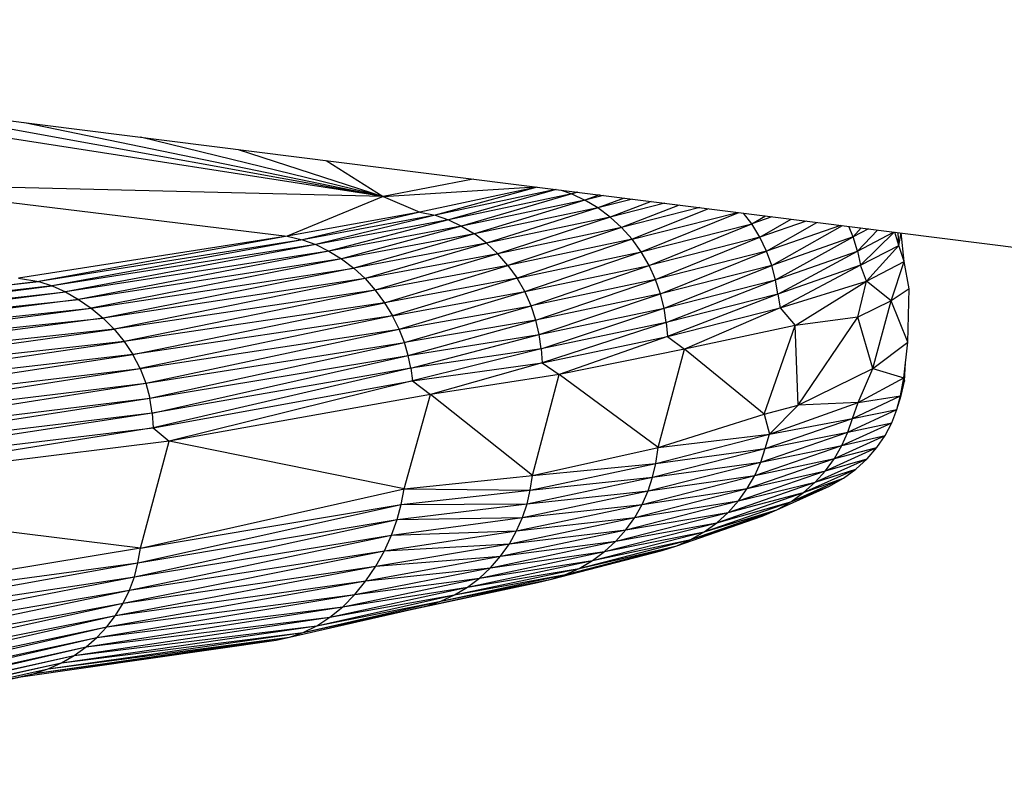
# Paper-space layout '_Dimétrica' of a CAD drawing. Header units: millimetres. Extents: x -198 to 1123, y -646 to 80.
# Tile 24 of 27: x 1023 to 1042, y -156 to -141. Entities that reach past the tile are written whole.
import ezdxf

# ---------------------------------------------------------------- set-up
doc = ezdxf.new("R2010")
doc.units = ezdxf.units.MM

psp = doc.layouts.new('_Dimétrica')

# ---------------------------------------------------------------- linework, layer by layer
at = {"color": 7, "linetype": 'Continuous', "lineweight": 25}
for p, q in [((1006.911, -140.501), (1068.37, -148.244)), ((1030.153, -144.001), (1010.954, -141.011)), ((1019.846, -142.131), (1030.153, -144.001)), ((1023.054, -142.535), (1030.153, -144.001)), ((1030.153, -144.001), (1025.349, -142.824)), ((1027.28, -143.068), (1030.153, -144.001)), ((1029.021, -143.287), (1030.153, -144.001)), ((1031.933, -143.654), (1030.153, -144.001)), ((1019.721, -143.747), (1028.25, -144.781)), ((1030.153, -144.001), (1019.721, -143.747)), ((1030.153, -144.001), (1033.16, -143.809)), ((1033.19, -143.812), (1030.875, -144.305)), ((1033.196, -143.813), (1031.18, -144.365)), ((1033.568, -143.86), (1031.18, -144.365)), ((1033.576, -143.861), (1031.444, -144.461)), ((1033.672, -143.873), (1033.88, -143.946)), ((1033.98, -143.912), (1033.88, -143.946)), ((1034.004, -143.915), (1033.88, -143.946)), ((1030.153, -144.001), (1028.25, -144.781)), ((1030.153, -144.001), (1030.875, -144.305)), ((1033.88, -143.946), (1031.444, -144.461)), ((1033.88, -143.946), (1031.703, -144.586)), ((1034.143, -144.071), (1031.703, -144.586)), ((1034.143, -144.071), (1031.955, -144.74)), ((1033.88, -143.946), (1034.143, -144.071)), ((1034.43, -143.968), (1034.143, -144.071)), ((1034.507, -143.978), (1034.143, -144.071)), ((1034.398, -144.224), (1034.143, -144.071)), ((1034.921, -144.03), (1034.398, -144.224)), ((1035.08, -144.05), (1034.398, -144.224)), ((1035.449, -144.097), (1034.641, -144.405)), ((1030.875, -144.305), (1028.25, -144.781)), ((1030.875, -144.305), (1028.555, -144.855)), ((1030.875, -144.305), (1031.18, -144.365)), ((1034.398, -144.224), (1031.955, -144.74)), ((1034.398, -144.224), (1032.194, -144.922)), ((1034.641, -144.405), (1034.398, -144.224)), ((1035.719, -144.131), (1034.641, -144.405)), ((1036.006, -144.167), (1034.868, -144.612)), ((1036.415, -144.219), (1034.868, -144.612)), ((1036.586, -144.24), (1035.074, -144.843)), ((1031.18, -144.365), (1028.555, -144.855)), ((1031.18, -144.365), (1028.818, -144.951)), ((1031.444, -144.461), (1028.818, -144.951)), ((1031.444, -144.461), (1029.077, -145.077)), ((1031.18, -144.365), (1031.444, -144.461)), ((1031.444, -144.461), (1031.703, -144.586)), ((1034.641, -144.405), (1032.194, -144.922)), ((1034.641, -144.405), (1032.417, -145.13)), ((1034.868, -144.612), (1034.641, -144.405)), ((1035.074, -144.843), (1037.16, -144.312)), ((1035.257, -145.094), (1037.185, -144.316)), ((1037.44, -144.538), (1037.28, -144.328)), ((1037.44, -144.538), (1037.71, -144.382)), ((1037.84, -144.398), (1037.44, -144.538)), ((1037.601, -144.803), (1038.219, -144.446)), ((1038.516, -144.483), (1037.601, -144.803)), ((1031.703, -144.586), (1029.077, -145.077)), ((1031.703, -144.586), (1029.328, -145.231)), ((1031.703, -144.586), (1031.955, -144.74)), ((1034.868, -144.612), (1032.417, -145.13)), ((1034.868, -144.612), (1032.62, -145.362)), ((1035.074, -144.843), (1034.868, -144.612)), ((1035.257, -145.094), (1037.44, -144.538)), ((1035.413, -145.36), (1037.44, -144.538)), ((1037.601, -144.803), (1037.44, -144.538)), ((1037.735, -145.079), (1038.729, -144.51)), ((1039.194, -144.569), (1037.735, -145.079)), ((1037.838, -145.361), (1039.236, -144.574)), ((1039.447, -144.799), (1039.36, -144.59)), ((1039.447, -144.799), (1039.607, -144.621)), ((1039.748, -144.638), (1039.447, -144.799)), ((1039.533, -145.079), (1039.931, -144.662)), ((1028.25, -144.781), (1022.94, -145.614)), ((1028.25, -144.781), (1023.34, -145.677)), ((1028.555, -144.855), (1023.34, -145.677)), ((1028.555, -144.855), (1023.604, -145.766)), ((1028.25, -144.781), (1028.555, -144.855)), ((1028.555, -144.855), (1028.818, -144.951)), ((1031.955, -144.74), (1029.328, -145.231)), ((1031.955, -144.74), (1029.568, -145.413)), ((1032.194, -144.922), (1031.955, -144.74)), ((1035.074, -144.843), (1032.62, -145.362)), ((1035.074, -144.843), (1032.799, -145.613)), ((1035.257, -145.094), (1035.074, -144.843)), ((1037.601, -144.803), (1035.413, -145.36)), ((1035.54, -145.638), (1037.601, -144.803)), ((1037.735, -145.079), (1037.601, -144.803)), ((1039.447, -144.799), (1037.838, -145.361)), ((1037.911, -145.646), (1039.447, -144.799)), ((1039.533, -145.079), (1039.447, -144.799)), ((1039.533, -145.079), (1040.247, -144.701)), ((1039.595, -145.359), (1040.255, -144.702)), ((1040.349, -144.97), (1040.271, -144.704)), ((1040.349, -144.97), (1040.34, -144.713)), ((1040.349, -144.97), (1040.395, -144.72)), ((1040.453, -145.285), (1040.395, -144.72)), ((1028.818, -144.951), (1023.604, -145.766)), ((1028.818, -144.951), (1023.867, -145.886)), ((1029.077, -145.077), (1023.867, -145.886)), ((1029.077, -145.077), (1024.126, -146.034)), ((1028.818, -144.951), (1029.077, -145.077)), ((1029.077, -145.077), (1029.328, -145.231)), ((1032.194, -144.922), (1029.568, -145.413)), ((1032.194, -144.922), (1029.792, -145.621)), ((1032.417, -145.13), (1032.194, -144.922)), ((1037.735, -145.079), (1035.54, -145.638)), ((1035.638, -145.922), (1037.735, -145.079)), ((1037.838, -145.361), (1037.735, -145.079)), ((1037.911, -145.646), (1039.533, -145.079)), ((1037.957, -145.928), (1039.533, -145.079)), ((1039.533, -145.079), (1039.595, -145.359)), ((1039.595, -145.359), (1040.349, -144.97)), ((1039.709, -145.675), (1040.349, -144.97)), ((1040.453, -145.285), (1040.349, -144.97)), ((1029.328, -145.231), (1024.126, -146.034)), ((1029.328, -145.231), (1024.375, -146.207)), ((1029.328, -145.231), (1029.568, -145.413)), ((1032.417, -145.13), (1029.792, -145.621)), ((1032.417, -145.13), (1029.996, -145.852)), ((1032.62, -145.362), (1032.417, -145.13)), ((1032.799, -145.613), (1035.257, -145.094)), ((1032.951, -145.88), (1035.257, -145.094)), ((1035.413, -145.36), (1035.257, -145.094)), ((1024.375, -146.207), (1029.568, -145.413)), ((1029.568, -145.413), (1024.611, -146.404)), ((1029.568, -145.413), (1029.792, -145.621)), ((1032.62, -145.362), (1029.996, -145.852)), ((1030.177, -146.1), (1032.62, -145.362)), ((1032.62, -145.362), (1032.799, -145.613)), ((1032.951, -145.88), (1035.413, -145.36)), ((1033.076, -146.159), (1035.413, -145.36)), ((1035.54, -145.638), (1035.413, -145.36)), ((1037.838, -145.361), (1035.638, -145.922)), ((1035.707, -146.208), (1037.838, -145.361)), ((1037.911, -145.646), (1037.838, -145.361)), ((1039.595, -145.359), (1037.957, -145.928)), ((1039.595, -145.359), (1038.003, -146.202)), ((1039.709, -145.675), (1039.595, -145.359)), ((1039.709, -145.675), (1040.453, -145.285)), ((1040.196, -146.063), (1040.453, -145.285)), ((1040.557, -145.822), (1040.453, -145.285)), ((1022.94, -145.614), (1023.34, -145.677)), ((1029.792, -145.621), (1024.611, -146.404)), ((1029.792, -145.621), (1024.829, -146.625)), ((1029.792, -145.621), (1029.996, -145.852)), ((1032.799, -145.613), (1030.177, -146.1)), ((1032.799, -145.613), (1030.334, -146.358)), ((1032.951, -145.88), (1032.799, -145.613)), ((1035.54, -145.638), (1033.076, -146.159)), ((1033.171, -146.443), (1035.54, -145.638)), ((1035.638, -145.922), (1035.54, -145.638)), ((1035.707, -146.208), (1037.911, -145.646)), ((1035.748, -146.491), (1037.911, -145.646)), ((1037.957, -145.928), (1037.911, -145.646)), ((1013.5, -146.849), (1023.34, -145.677)), ((1023.34, -145.677), (1013.818, -146.888)), ((1023.604, -145.766), (1013.818, -146.888)), ((1014.196, -146.957), (1023.604, -145.766)), ((1023.34, -145.677), (1023.604, -145.766)), ((1023.604, -145.766), (1023.867, -145.886)), ((1029.996, -145.852), (1024.829, -146.625)), ((1029.996, -145.852), (1025.026, -146.867)), ((1029.996, -145.852), (1030.177, -146.1)), ((1038.003, -146.202), (1039.709, -145.675)), ((1038.297, -146.552), (1039.709, -145.675)), ((1039.542, -146.384), (1039.709, -145.675)), ((1040.196, -146.063), (1039.709, -145.675)), ((1040.557, -145.822), (1040.196, -146.063)), ((1040.529, -146.878), (1040.557, -145.822)), ((1014.196, -146.957), (1023.867, -145.886)), ((1014.558, -147.061), (1023.867, -145.886)), ((1014.558, -147.061), (1024.126, -146.034)), ((1024.126, -146.034), (1014.9, -147.202)), ((1023.867, -145.886), (1024.126, -146.034)), ((1024.126, -146.034), (1024.375, -146.207)), ((1030.334, -146.358), (1032.951, -145.88)), ((1030.465, -146.621), (1032.951, -145.88)), ((1033.076, -146.159), (1032.951, -145.88)), ((1035.638, -145.922), (1033.171, -146.443)), ((1033.238, -146.73), (1035.638, -145.922)), ((1035.707, -146.208), (1035.638, -145.922)), ((1037.957, -145.928), (1035.748, -146.491)), ((1037.957, -145.928), (1035.773, -146.767)), ((1037.957, -145.928), (1038.003, -146.202)), ((1014.9, -147.202), (1024.375, -146.207)), ((1015.275, -147.388), (1024.375, -146.207)), ((1024.375, -146.207), (1024.611, -146.404)), ((1030.177, -146.1), (1025.026, -146.867)), ((1025.198, -147.126), (1030.177, -146.1)), ((1030.177, -146.1), (1030.334, -146.358)), ((1030.465, -146.621), (1033.076, -146.159)), ((1030.57, -146.884), (1033.076, -146.159)), ((1033.171, -146.443), (1033.076, -146.159)), ((1033.238, -146.73), (1035.707, -146.208)), ((1033.276, -147.014), (1035.707, -146.208)), ((1035.748, -146.491), (1035.707, -146.208)), ((1035.773, -146.767), (1038.003, -146.202)), ((1038.003, -146.202), (1036.111, -147.016)), ((1038.003, -146.202), (1038.297, -146.552)), ((1040.196, -146.063), (1039.542, -146.384)), ((1039.833, -147.402), (1040.196, -146.063)), ((1040.529, -146.878), (1040.196, -146.063)), ((1015.275, -147.388), (1024.611, -146.404)), ((1024.611, -146.404), (1015.59, -147.612)), ((1024.611, -146.404), (1024.829, -146.625)), ((1030.334, -146.358), (1025.198, -147.126)), ((1030.334, -146.358), (1025.342, -147.402)), ((1030.465, -146.621), (1030.334, -146.358)), ((1033.171, -146.443), (1030.57, -146.884)), ((1030.648, -147.143), (1033.171, -146.443)), ((1033.238, -146.73), (1033.171, -146.443)), ((1039.542, -146.384), (1038.297, -146.552)), ((1038.359, -148.125), (1039.542, -146.384)), ((1039.833, -147.402), (1039.542, -146.384)), ((1024.829, -146.625), (1015.59, -147.612)), ((1015.91, -147.874), (1024.829, -146.625)), ((1024.829, -146.625), (1025.026, -146.867)), ((1025.342, -147.402), (1030.465, -146.621)), ((1025.454, -147.689), (1030.465, -146.621)), ((1030.57, -146.884), (1030.465, -146.621)), ((1035.748, -146.491), (1033.276, -147.014)), ((1035.748, -146.491), (1033.295, -147.291)), ((1035.748, -146.491), (1035.773, -146.767)), ((1038.297, -146.552), (1036.111, -147.016)), ((1037.69, -148.305), (1038.297, -146.552)), ((1038.359, -148.125), (1038.297, -146.552)), ((1030.648, -147.143), (1033.238, -146.73)), ((1030.7, -147.397), (1033.238, -146.73)), ((1033.276, -147.014), (1033.238, -146.73)), ((1033.295, -147.291), (1035.773, -146.767)), ((1035.773, -146.767), (1033.633, -147.521)), ((1035.773, -146.767), (1036.111, -147.016)), ((1025.026, -146.867), (1015.91, -147.874)), ((1016.172, -148.16), (1025.026, -146.867)), ((1025.026, -146.867), (1025.198, -147.126)), ((1025.454, -147.689), (1030.57, -146.884)), ((1025.534, -147.984), (1030.57, -146.884)), ((1030.648, -147.143), (1030.57, -146.884)), ((1033.276, -147.014), (1030.7, -147.397)), ((1033.276, -147.014), (1030.732, -147.644)), ((1033.276, -147.014), (1033.295, -147.291)), ((1036.111, -147.016), (1033.633, -147.521)), ((1035.591, -148.964), (1036.111, -147.016)), ((1037.69, -148.305), (1036.111, -147.016)), ((1039.833, -147.402), (1040.529, -146.878)), ((1040.452, -147.583), (1040.529, -146.878)), ((1025.198, -147.126), (1016.172, -148.16)), ((1016.389, -148.462), (1025.198, -147.126)), ((1025.342, -147.402), (1025.198, -147.126)), ((1025.534, -147.984), (1030.648, -147.143)), ((1025.582, -148.281), (1030.648, -147.143)), ((1030.7, -147.397), (1030.648, -147.143)), ((1016.389, -148.462), (1025.342, -147.402)), ((1016.573, -148.769), (1025.342, -147.402)), ((1025.342, -147.402), (1025.454, -147.689)), ((1030.7, -147.397), (1025.582, -148.281)), ((1030.7, -147.397), (1025.602, -148.575)), ((1030.7, -147.397), (1030.732, -147.644)), ((1030.732, -147.644), (1033.295, -147.291)), ((1033.295, -147.291), (1031.09, -147.915)), ((1033.295, -147.291), (1033.633, -147.521)), ((1038.359, -148.125), (1039.833, -147.402)), ((1039.548, -148.075), (1039.833, -147.402)), ((1039.833, -147.402), (1040.452, -147.583)), ((1040.461, -147.65), (1040.485, -147.281)), ((1033.633, -147.521), (1031.09, -147.915)), ((1033.103, -149.517), (1033.633, -147.521)), ((1035.591, -148.964), (1033.633, -147.521)), ((1039.548, -148.075), (1040.452, -147.583)), ((1040.385, -147.94), (1040.452, -147.583)), ((1040.452, -147.583), (1040.461, -147.65)), ((1016.573, -148.769), (1025.454, -147.689)), ((1016.68, -149.069), (1025.454, -147.689)), ((1025.454, -147.689), (1025.534, -147.984)), ((1025.602, -148.575), (1030.732, -147.644)), ((1030.732, -147.644), (1025.918, -148.84)), ((1030.732, -147.644), (1031.09, -147.915)), ((1040.385, -147.94), (1040.461, -147.65)), ((1040.396, -147.936), (1040.461, -147.65)), ((1016.68, -149.069), (1025.534, -147.984)), ((1016.767, -149.36), (1025.534, -147.984)), ((1025.582, -148.281), (1025.534, -147.984)), ((1031.09, -147.915), (1025.918, -148.84)), ((1030.565, -149.778), (1031.09, -147.915)), ((1033.103, -149.517), (1031.09, -147.915)), ((1039.433, -148.388), (1040.385, -147.94)), ((1039.548, -148.075), (1040.385, -147.94)), ((1040.311, -148.212), (1040.396, -147.936)), ((1040.311, -148.212), (1040.385, -147.94)), ((1040.385, -147.94), (1040.396, -147.936)), ((1037.69, -148.305), (1038.359, -148.125)), ((1037.792, -148.696), (1039.548, -148.075)), ((1037.792, -148.696), (1038.359, -148.125)), ((1039.548, -148.075), (1038.359, -148.125)), ((1039.433, -148.388), (1039.548, -148.075)), ((1025.582, -148.281), (1016.767, -149.36)), ((1025.582, -148.281), (1016.789, -149.636)), ((1025.582, -148.281), (1025.602, -148.575)), ((1035.591, -148.964), (1037.69, -148.305)), ((1037.69, -148.305), (1037.792, -148.696)), ((1037.708, -148.983), (1039.433, -148.388)), ((1037.792, -148.696), (1039.433, -148.388)), ((1039.343, -148.658), (1040.311, -148.212)), ((1039.343, -148.658), (1039.433, -148.388)), ((1039.433, -148.388), (1040.311, -148.212)), ((1040.211, -148.472), (1040.311, -148.212)), ((1016.789, -149.636), (1025.602, -148.575)), ((1025.602, -148.575), (1017.107, -149.932)), ((1025.602, -148.575), (1025.918, -148.84)), ((1039.226, -148.922), (1040.211, -148.472)), ((1039.343, -148.658), (1040.211, -148.472)), ((1040.08, -148.723), (1040.211, -148.472)), ((1035.541, -149.282), (1037.792, -148.696)), ((1035.591, -148.964), (1037.792, -148.696)), ((1037.618, -149.253), (1039.343, -148.658)), ((1037.708, -148.983), (1039.343, -148.658)), ((1037.708, -148.983), (1037.792, -148.696)), ((1039.079, -149.179), (1040.08, -148.723)), ((1039.226, -148.922), (1039.343, -148.658)), ((1039.226, -148.922), (1040.08, -148.723)), ((1039.917, -148.963), (1040.08, -148.723)), ((1025.918, -148.84), (1017.107, -149.932)), ((1025.352, -150.952), (1025.918, -148.84)), ((1030.565, -149.778), (1025.918, -148.84)), ((1033.103, -149.517), (1035.591, -148.964)), ((1035.541, -149.282), (1035.591, -148.964)), ((1037.499, -149.518), (1039.226, -148.922)), ((1037.618, -149.253), (1039.226, -148.922)), ((1038.902, -149.422), (1039.917, -148.963)), ((1039.079, -149.179), (1039.226, -148.922)), ((1039.079, -149.179), (1039.917, -148.963)), ((1039.724, -149.187), (1039.917, -148.963)), ((1035.479, -149.552), (1037.708, -148.983)), ((1035.541, -149.282), (1037.708, -148.983)), ((1037.618, -149.253), (1037.708, -148.983)), ((1033.059, -149.807), (1035.541, -149.282)), ((1033.103, -149.517), (1035.541, -149.282)), ((1035.39, -149.822), (1037.618, -149.253)), ((1035.479, -149.552), (1037.618, -149.253)), ((1035.479, -149.552), (1035.541, -149.282)), ((1037.352, -149.775), (1039.079, -149.179)), ((1037.499, -149.518), (1039.079, -149.179)), ((1037.499, -149.518), (1037.618, -149.253)), ((1038.697, -149.649), (1039.724, -149.187)), ((1038.902, -149.422), (1039.079, -149.179)), ((1038.902, -149.422), (1039.724, -149.187)), ((1039.502, -149.39), (1039.724, -149.187)), ((1030.565, -149.778), (1033.103, -149.517)), ((1032.997, -150.077), (1035.479, -149.552)), ((1033.059, -149.807), (1033.103, -149.517)), ((1033.059, -149.807), (1035.479, -149.552)), ((1035.272, -150.087), (1037.499, -149.518)), ((1035.39, -149.822), (1037.499, -149.518)), ((1035.39, -149.822), (1035.479, -149.552)), ((1037.176, -150.019), (1038.902, -149.422)), ((1037.352, -149.775), (1038.902, -149.422)), ((1037.352, -149.775), (1037.499, -149.518)), ((1038.466, -149.856), (1039.502, -149.39)), ((1038.697, -149.649), (1039.502, -149.39)), ((1038.697, -149.649), (1038.902, -149.422)), ((1039.254, -149.571), (1039.502, -149.39)), ((1036.974, -150.246), (1038.697, -149.649)), ((1037.176, -150.019), (1038.697, -149.649)), ((1037.939, -150.193), (1038.981, -149.725)), ((1038.212, -150.038), (1039.254, -149.571)), ((1038.212, -150.038), (1038.981, -149.725)), ((1038.466, -149.856), (1039.254, -149.571)), ((1038.466, -149.856), (1038.697, -149.649)), ((1038.981, -149.725), (1039.254, -149.571)), ((1025.352, -150.952), (1017.107, -149.932)), ((1025.352, -150.952), (1030.565, -149.778)), ((1030.508, -150.09), (1030.565, -149.778)), ((1030.508, -150.09), (1033.059, -149.807)), ((1030.565, -149.778), (1033.059, -149.807)), ((1032.908, -150.347), (1035.39, -149.822)), ((1032.997, -150.077), (1033.059, -149.807)), ((1032.997, -150.077), (1035.39, -149.822)), ((1035.126, -150.345), (1037.352, -149.775)), ((1035.272, -150.087), (1037.352, -149.775)), ((1035.272, -150.087), (1035.39, -149.822)), ((1036.748, -150.451), (1038.466, -149.856)), ((1036.974, -150.246), (1038.466, -149.856)), ((1037.176, -150.019), (1037.352, -149.775)), ((1038.212, -150.038), (1038.466, -149.856)), ((1025.301, -151.245), (1030.508, -150.09)), ((1025.352, -150.952), (1030.508, -150.09)), ((1030.429, -150.39), (1032.997, -150.077)), ((1030.429, -150.39), (1030.508, -150.09)), ((1030.508, -150.09), (1032.997, -150.077)), ((1032.791, -150.613), (1035.272, -150.087)), ((1032.908, -150.347), (1032.997, -150.077)), ((1032.908, -150.347), (1035.272, -150.087)), ((1034.953, -150.589), (1037.176, -150.019)), ((1035.126, -150.345), (1037.176, -150.019)), ((1035.126, -150.345), (1035.272, -150.087)), ((1036.5, -150.632), (1038.212, -150.038)), ((1036.748, -150.451), (1038.212, -150.038)), ((1036.974, -150.246), (1037.176, -150.019)), ((1037.939, -150.193), (1038.212, -150.038)), ((1034.754, -150.816), (1036.974, -150.246)), ((1034.953, -150.589), (1036.974, -150.246)), ((1035.96, -150.909), (1037.648, -150.32)), ((1036.237, -150.785), (1037.939, -150.193)), ((1036.237, -150.785), (1037.648, -150.32)), ((1036.5, -150.632), (1037.939, -150.193)), ((1036.748, -150.451), (1036.974, -150.246)), ((1037.648, -150.32), (1037.939, -150.193)), ((1025.231, -151.518), (1030.429, -150.39)), ((1025.301, -151.245), (1030.429, -150.39)), ((1030.319, -150.698), (1032.908, -150.347)), ((1030.319, -150.698), (1030.429, -150.39)), ((1030.429, -150.39), (1032.908, -150.347)), ((1032.647, -150.87), (1035.126, -150.345)), ((1032.791, -150.613), (1035.126, -150.345)), ((1032.791, -150.613), (1032.908, -150.347)), ((1034.531, -151.021), (1036.748, -150.451)), ((1034.754, -150.816), (1036.748, -150.451)), ((1034.953, -150.589), (1035.126, -150.345)), ((1036.5, -150.632), (1036.748, -150.451)), ((1025.133, -151.785), (1030.319, -150.698)), ((1025.231, -151.518), (1030.319, -150.698)), ((1030.178, -151.007), (1032.791, -150.613)), ((1030.178, -151.007), (1030.319, -150.698)), ((1030.319, -150.698), (1032.791, -150.613)), ((1032.474, -151.114), (1034.953, -150.589)), ((1032.647, -150.87), (1034.953, -150.589)), ((1032.647, -150.87), (1032.791, -150.613)), ((1034.289, -151.201), (1036.5, -150.632)), ((1034.531, -151.021), (1036.5, -150.632)), ((1034.754, -150.816), (1034.953, -150.589)), ((1036.237, -150.785), (1036.5, -150.632)), ((1030.007, -151.312), (1032.647, -150.87)), ((1030.178, -151.007), (1032.647, -150.87)), ((1032.277, -151.34), (1034.754, -150.816)), ((1032.474, -151.114), (1034.754, -150.816)), ((1032.474, -151.114), (1032.647, -150.87)), ((1033.76, -151.477), (1035.96, -150.909)), ((1034.03, -151.354), (1036.237, -150.785)), ((1034.03, -151.354), (1035.96, -150.909)), ((1034.289, -151.201), (1036.237, -150.785)), ((1034.531, -151.021), (1034.754, -150.816)), ((1035.672, -151.002), (1035.96, -150.909)), ((1035.96, -150.909), (1036.237, -150.785)), ((1025.352, -150.952), (1015.957, -152.514)), ((1025.009, -152.042), (1030.178, -151.007)), ((1025.133, -151.785), (1030.178, -151.007)), ((1025.301, -151.245), (1025.352, -150.952)), ((1029.81, -151.602), (1032.474, -151.114)), ((1030.007, -151.312), (1030.178, -151.007)), ((1030.007, -151.312), (1032.474, -151.114)), ((1032.056, -151.545), (1034.531, -151.021)), ((1032.277, -151.34), (1034.531, -151.021)), ((1032.277, -151.34), (1032.474, -151.114)), ((1033.483, -151.57), (1035.672, -151.002)), ((1033.76, -151.477), (1035.672, -151.002)), ((1034.289, -151.201), (1034.531, -151.021)), ((1015.752, -152.96), (1025.301, -151.245)), ((1015.957, -152.514), (1025.301, -151.245)), ((1024.86, -152.285), (1030.007, -151.312)), ((1025.009, -152.042), (1030.007, -151.312)), ((1025.231, -151.518), (1025.301, -151.245)), ((1029.81, -151.602), (1030.007, -151.312)), ((1031.816, -151.726), (1034.289, -151.201)), ((1032.056, -151.545), (1034.289, -151.201)), ((1034.03, -151.354), (1034.289, -151.201)), ((1029.59, -151.872), (1032.277, -151.34)), ((1029.81, -151.602), (1032.277, -151.34)), ((1031.293, -152.001), (1033.76, -151.477)), ((1031.56, -151.878), (1034.03, -151.354)), ((1031.56, -151.878), (1033.76, -151.477)), ((1031.816, -151.726), (1034.03, -151.354)), ((1032.056, -151.545), (1032.277, -151.34)), ((1033.483, -151.57), (1033.76, -151.477)), ((1033.76, -151.477), (1034.03, -151.354)), ((1015.512, -153.411), (1025.231, -151.518)), ((1015.752, -152.96), (1025.231, -151.518)), ((1024.686, -152.512), (1029.81, -151.602)), ((1024.86, -152.285), (1029.81, -151.602)), ((1025.133, -151.785), (1025.231, -151.518)), ((1029.351, -152.112), (1032.056, -151.545)), ((1029.59, -151.872), (1032.056, -151.545)), ((1029.59, -151.872), (1029.81, -151.602)), ((1030.767, -152.151), (1033.201, -151.633)), ((1031.019, -152.093), (1033.483, -151.57)), ((1031.019, -152.093), (1033.201, -151.633)), ((1031.293, -152.001), (1033.483, -151.57)), ((1031.816, -151.726), (1032.056, -151.545)), ((1033.201, -151.633), (1033.483, -151.57)), ((1015.252, -153.845), (1025.133, -151.785)), ((1015.512, -153.411), (1025.133, -151.785)), ((1024.49, -152.72), (1029.59, -151.872)), ((1024.686, -152.512), (1029.59, -151.872)), ((1025.009, -152.042), (1025.133, -151.785)), ((1028.837, -152.489), (1031.56, -151.878)), ((1029.098, -152.319), (1031.816, -151.726)), ((1029.098, -152.319), (1031.56, -151.878)), ((1029.351, -152.112), (1031.816, -151.726)), ((1029.351, -152.112), (1029.59, -151.872)), ((1031.293, -152.001), (1031.56, -151.878)), ((1031.56, -151.878), (1031.816, -151.726)), ((1014.98, -154.242), (1025.009, -152.042)), ((1015.252, -153.845), (1025.009, -152.042)), ((1024.86, -152.285), (1025.009, -152.042)), ((1028.301, -152.714), (1031.019, -152.093)), ((1028.569, -152.62), (1031.293, -152.001)), ((1028.569, -152.62), (1031.019, -152.093)), ((1028.837, -152.489), (1031.293, -152.001)), ((1031.019, -152.093), (1031.293, -152.001)), ((1014.708, -154.59), (1024.86, -152.285)), ((1014.98, -154.242), (1024.86, -152.285)), ((1024.274, -152.908), (1029.351, -152.112)), ((1024.49, -152.72), (1029.351, -152.112)), ((1024.686, -152.512), (1024.86, -152.285)), ((1029.098, -152.319), (1029.351, -152.112)), ((1024.039, -153.076), (1029.098, -152.319)), ((1024.274, -152.908), (1029.098, -152.319)), ((1028.837, -152.489), (1029.098, -152.319)), ((1014.43, -154.885), (1024.686, -152.512)), ((1014.708, -154.59), (1024.686, -152.512)), ((1023.527, -153.343), (1028.569, -152.62)), ((1023.789, -153.222), (1028.837, -152.489)), ((1023.789, -153.222), (1028.569, -152.62)), ((1024.039, -153.076), (1028.837, -152.489)), ((1024.49, -152.72), (1024.686, -152.512)), ((1028.301, -152.714), (1028.569, -152.62)), ((1028.569, -152.62), (1028.837, -152.489)), ((1014.143, -155.126), (1024.49, -152.72)), ((1014.43, -154.885), (1024.49, -152.72)), ((1022.984, -153.497), (1028.034, -152.771)), ((1023.257, -153.435), (1028.301, -152.714)), ((1023.257, -153.435), (1028.034, -152.771)), ((1023.527, -153.343), (1028.301, -152.714)), ((1024.274, -152.908), (1024.49, -152.72)), ((1028.034, -152.771), (1028.301, -152.714)), ((1013.85, -155.32), (1024.274, -152.908)), ((1014.143, -155.126), (1024.274, -152.908)), ((1024.039, -153.076), (1024.274, -152.908)), ((1013.251, -155.583), (1023.789, -153.222)), ((1013.552, -155.47), (1024.039, -153.076)), ((1013.552, -155.47), (1023.789, -153.222)), ((1013.85, -155.32), (1024.039, -153.076)), ((1023.527, -153.343), (1023.789, -153.222)), ((1023.789, -153.222), (1024.039, -153.076)), ((1012.948, -155.664), (1023.527, -153.343)), ((1012.948, -155.664), (1023.257, -153.435)), ((1013.251, -155.583), (1023.527, -153.343)), ((1022.984, -153.497), (1023.257, -153.435)), ((1023.257, -153.435), (1023.527, -153.343)), ((1021.081, -153.905), (1022.984, -153.497))]:
    psp.add_line(p, q, dxfattribs=at)

doc.saveas('drawing.dxf')
